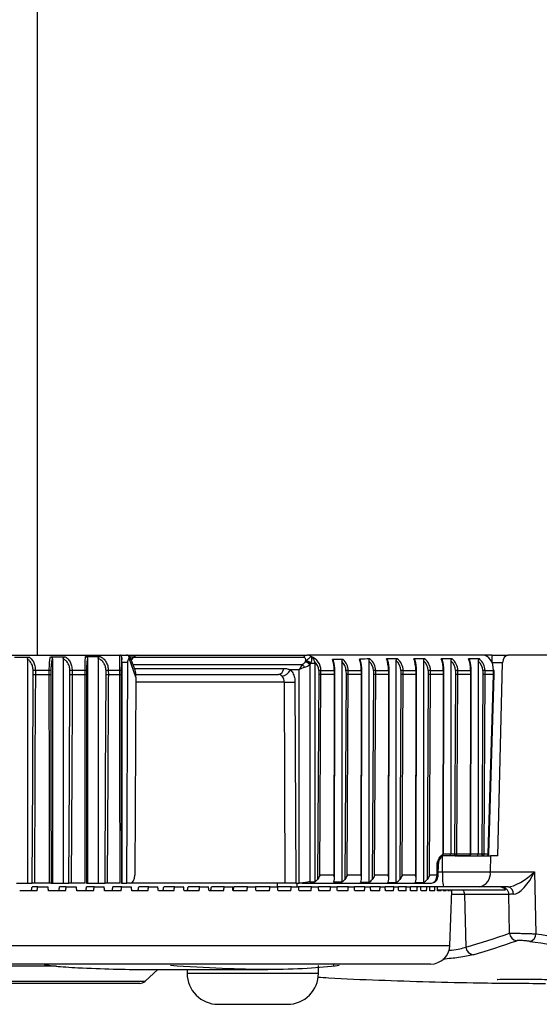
# Model space of a CAD drawing. Header units: millimetres. Extents: x 0 to 420, y 0 to 297.
# Tile 8 of 69: x 102.28 to 106.82, y 80.41 to 89.02. Entities that reach past the tile are written whole.
import ezdxf

# ---------------------------------------------------------------- set-up
doc = ezdxf.new("R2010")
doc.units = ezdxf.units.MM

msp = doc.modelspace()

# ---------------------------------------------------------------- linework, layer by layer
at = {"color": 7, "linetype": 'Continuous', "lineweight": 25}
for p, q in [((102.4341, 120.60853), (102.4341, 83.46645)), ((101.06639, 83.46645), (103.15655, 83.46645)), ((103.15655, 83.46645), (103.21476, 83.46645)), ((103.21476, 83.46645), (103.2207, 83.46645)), ((103.2207, 83.46645), (103.31253, 83.46645)), ((103.24771, 83.45295), (103.2821, 83.45295)), ((103.29103, 83.33601), (103.2525, 83.44403)), ((103.2589, 83.42608), (103.27616, 83.44667)), ((104.76194, 83.44667), (103.27616, 83.44667)), ((103.31253, 83.46645), (104.7942, 83.46645)), ((106.33068, 83.46645), (104.7942, 83.46645)), ((104.82879, 83.45582), (104.82838, 83.45582)), ((106.40928, 83.46645), (106.33068, 83.46645)), ((106.40928, 83.46645), (106.55171, 83.46645)), ((109.29825, 83.46645), (106.55171, 83.46645)), ((102.35113, 83.43209), (102.35113, 81.47429)), ((102.56814, 83.43389), (102.56814, 81.47429)), ((102.66358, 83.43528), (102.66358, 81.47429)), ((102.87557, 83.43726), (102.87557, 81.47429)), ((102.96841, 83.43857), (102.96841, 81.47429)), ((103.22694, 83.40292), (103.17482, 83.40239)), ((103.17482, 83.40239), (103.17482, 81.47429)), ((103.21796, 81.47429), (103.22694, 83.40292)), ((103.24179, 83.4326), (103.23436, 83.4326)), ((103.29817, 83.27451), (103.24179, 83.4326)), ((103.26484, 83.43317), (103.25638, 83.43317)), ((103.27358, 83.38494), (104.75494, 83.38494)), ((104.77718, 83.40711), (104.78112, 83.41263)), ((104.78112, 83.41263), (104.78742, 83.41837)), ((104.82096, 83.38876), (104.81703, 83.38324)), ((104.81703, 83.38324), (104.81703, 81.48393)), ((104.82464, 83.39374), (104.82096, 83.38876)), ((104.86128, 83.39359), (104.86128, 81.48418)), ((105.09758, 83.41177), (105.09758, 81.48325)), ((105.33325, 83.41574), (105.33325, 81.48111)), ((105.57111, 83.41765), (105.57111, 81.48006)), ((105.81059, 83.41728), (105.81059, 81.48019)), ((106.05033, 83.41613), (106.05033, 81.7309)), ((106.30032, 83.43377), (106.2064, 83.43377)), ((106.28918, 83.41566), (106.28918, 81.7309)), ((106.50314, 83.4001), (106.41151, 83.4001)), ((106.46144, 81.71065), (106.50314, 83.4001)), ((102.40027, 83.29759), (102.40002, 83.33239)), ((102.54128, 83.33257), (102.41976, 83.33257)), ((102.41976, 83.33257), (102.42001, 83.29762)), ((102.42001, 83.29762), (102.54122, 83.29762)), ((102.54122, 83.29762), (102.54128, 83.33257)), ((102.55522, 83.33239), (102.55516, 83.29759)), ((102.72192, 83.29759), (102.72165, 83.33239)), ((102.8538, 83.33257), (102.74159, 83.33257)), ((102.74159, 83.33257), (102.74186, 83.29762)), ((102.74186, 83.29762), (102.85376, 83.29762)), ((102.85376, 83.29762), (102.8538, 83.33257)), ((102.86668, 83.33239), (102.86664, 83.29759)), ((103.03736, 83.29759), (103.03707, 83.33239)), ((103.15889, 83.33257), (103.05718, 83.33257)), ((103.05718, 83.33257), (103.05747, 83.29762)), ((103.05747, 83.29762), (103.15887, 83.29762)), ((103.15887, 83.29762), (103.15889, 83.33257)), ((103.17063, 83.33239), (103.17062, 83.29759)), ((103.28562, 83.35117), (104.5899, 83.35117)), ((103.29817, 83.27451), (103.29011, 81.54146)), ((104.72398, 83.33718), (104.64957, 83.33718)), ((104.72398, 81.47429), (104.72398, 83.33718)), ((104.89598, 83.29759), (104.88557, 81.50575)), ((104.89564, 83.33239), (104.89598, 83.29759)), ((104.90548, 81.54146), (104.91568, 83.29762)), ((104.91534, 83.33257), (105.03113, 83.33257)), ((104.91568, 83.29762), (104.91534, 83.33257)), ((105.03122, 83.29762), (104.91568, 83.29762)), ((105.03122, 83.29762), (105.0284, 81.54146)), ((105.03113, 83.33257), (105.03122, 83.29762)), ((105.03429, 81.51427), (105.03716, 83.2976)), ((105.03716, 83.2976), (105.03706, 83.33245)), ((105.13483, 83.29759), (105.12429, 81.5062)), ((105.13449, 83.33239), (105.13483, 83.29759)), ((105.14389, 81.54146), (105.15422, 83.29762)), ((105.15388, 83.33257), (105.26823, 83.33257)), ((105.15422, 83.29762), (105.15388, 83.33257)), ((105.26833, 83.29762), (105.15422, 83.29762)), ((105.26833, 83.29762), (105.26548, 81.54146)), ((105.26823, 83.33257), (105.26833, 83.29762)), ((105.27137, 81.51427), (105.27426, 83.2976)), ((105.27426, 83.2976), (105.27417, 83.33245)), ((105.37518, 83.29759), (105.36461, 81.50628)), ((105.37484, 83.33239), (105.37518, 83.29759)), ((105.38416, 81.54146), (105.39452, 83.29762)), ((105.39417, 83.33257), (105.50615, 83.33257)), ((105.39452, 83.29762), (105.39417, 83.33257)), ((105.50624, 83.29762), (105.39452, 83.29762)), ((105.50624, 83.29762), (105.50346, 81.54146)), ((105.50615, 83.33257), (105.50624, 83.29762)), ((105.50935, 81.51426), (105.51217, 83.2976)), ((105.51217, 83.2976), (105.51208, 83.33245)), ((105.61511, 83.29759), (105.60462, 81.50604)), ((105.61477, 83.33239), (105.61511, 83.29759)), ((105.62433, 81.54146), (105.63462, 83.29762)), ((105.63427, 83.33257), (105.74507, 83.33257)), ((105.63462, 83.29762), (105.63427, 83.33257)), ((105.74516, 83.29762), (105.63462, 83.29762)), ((105.74516, 83.29762), (105.74243, 81.54146)), ((105.74507, 83.33257), (105.74516, 83.29762)), ((105.74833, 81.51426), (105.75109, 83.2976)), ((105.75109, 83.2976), (105.751, 83.33244)), ((105.85391, 83.29759), (105.84347, 81.50587)), ((105.85357, 83.33239), (105.85391, 83.29759)), ((105.8633, 81.54146), (105.87353, 83.29762)), ((105.87319, 83.33257), (105.98435, 83.33257)), ((105.87353, 83.29762), (105.87319, 83.33257)), ((105.98444, 83.29762), (105.87353, 83.29762)), ((105.98444, 83.29762), (105.98201, 81.72581)), ((105.98435, 83.33257), (105.98444, 83.29762)), ((105.98794, 81.72588), (105.99038, 83.2976)), ((105.99038, 83.2976), (105.99029, 83.33244)), ((106.09219, 83.29759), (106.08307, 81.7309)), ((106.09185, 83.33239), (106.09219, 83.29759)), ((106.10271, 81.7308), (106.11183, 83.29762)), ((106.11149, 83.33257), (106.22332, 83.33257)), ((106.11183, 83.29762), (106.11149, 83.33257)), ((106.22341, 83.29762), (106.11183, 83.29762)), ((106.22341, 83.29762), (106.22095, 81.7308)), ((106.22332, 83.33257), (106.22341, 83.29762)), ((106.22689, 81.73087), (106.22934, 83.2976)), ((106.22934, 83.2976), (106.22925, 83.33244)), ((106.3306, 83.29759), (106.32145, 81.7309)), ((106.33026, 83.33239), (106.3306, 83.29759)), ((106.34102, 81.7308), (106.35017, 83.29762)), ((106.34983, 83.33257), (106.42337, 83.33257)), ((106.35017, 83.29762), (106.34983, 83.33257)), ((106.42273, 83.29762), (106.35017, 83.29762)), ((106.37824, 81.7308), (106.42273, 83.29762)), ((106.38417, 81.73033), (106.42866, 83.29711)), ((106.42273, 83.29762), (106.42337, 83.33257)), ((106.42273, 83.29762), (106.42273, 83.29762)), ((106.42866, 83.29711), (106.4293, 83.33202)), ((104.6025, 81.47429), (104.59572, 83.23045)), ((104.68852, 83.2308), (104.69531, 81.47429)), ((105.98795, 81.7309), (106.05033, 81.7309)), ((106.05033, 81.7309), (106.08307, 81.7309)), ((106.10271, 81.7308), (106.22095, 81.7308)), ((106.22689, 81.7309), (106.28918, 81.7309)), ((106.28918, 81.7309), (106.32145, 81.7309)), ((106.34102, 81.7308), (106.37824, 81.7308)), ((105.93003, 81.54146), (105.93166, 81.64347)), ((105.93991, 81.5411), (105.94157, 81.6442)), ((105.97752, 81.57323), (105.97819, 81.709)), ((106.04436, 81.71065), (105.981, 81.71065)), ((106.08838, 81.71065), (106.04436, 81.71065)), ((106.20663, 81.71065), (106.08838, 81.71065)), ((106.36592, 81.71074), (106.36592, 81.71065)), ((106.39618, 81.71065), (106.39525, 81.57323)), ((106.46144, 81.71065), (106.39618, 81.71065)), ((105.94043, 81.57323), (105.97752, 81.57323)), ((106.39525, 81.57323), (106.78302, 81.57323)), ((106.78302, 81.57323), (106.79329, 81.03013)), ((102.25343, 81.47429), (102.35113, 81.47429)), ((102.35113, 81.47429), (102.39246, 81.47429)), ((102.54319, 81.47429), (102.41218, 81.47429)), ((102.55711, 81.47429), (102.56814, 81.47429)), ((102.56814, 81.47429), (102.66358, 81.47429)), ((102.66358, 81.47429), (102.71353, 81.47429)), ((102.85498, 81.47429), (102.73345, 81.47429)), ((102.86784, 81.47429), (102.87557, 81.47429)), ((102.87557, 81.47429), (102.96841, 81.47429)), ((102.96841, 81.47429), (103.02848, 81.47429)), ((103.1594, 81.47429), (103.04857, 81.47429)), ((103.17113, 81.47429), (103.17482, 81.47429)), ((103.17482, 81.47429), (103.21796, 81.47429)), ((103.24813, 81.47429), (103.21796, 81.47429)), ((104.53517, 81.44052), (104.53558, 81.47429)), ((104.6025, 81.47429), (104.57821, 81.47429)), ((104.69531, 81.47429), (104.72398, 81.47429)), ((104.751, 81.47429), (104.72398, 81.47429)), ((104.751, 81.47429), (105.88186, 81.47429)), ((105.0284, 81.54146), (104.90548, 81.54146)), ((105.26548, 81.54146), (105.14389, 81.54146)), ((105.50346, 81.54146), (105.38416, 81.54146)), ((105.74243, 81.54146), (105.62433, 81.54146)), ((105.93003, 81.54146), (105.8633, 81.54146)), ((102.43428, 81.40676), (102.2827, 81.40676)), ((102.44031, 81.44052), (102.39133, 81.44052)), ((102.44031, 81.44052), (102.52914, 81.44052)), ((102.68371, 81.40676), (102.53447, 81.40676)), ((102.68971, 81.44052), (102.63123, 81.44052)), ((102.68971, 81.44052), (102.77705, 81.44052)), ((102.92871, 81.40676), (102.78222, 81.40676)), ((102.93466, 81.44052), (102.86685, 81.44052)), ((102.93466, 81.44052), (103.02026, 81.44052)), ((103.16861, 81.40676), (103.02526, 81.40676)), ((103.17449, 81.44052), (103.09753, 81.44052)), ((103.17449, 81.44052), (103.25812, 81.44052)), ((103.40275, 81.40676), (103.26293, 81.40676)), ((103.40855, 81.44052), (103.32264, 81.44052)), ((103.40855, 81.44052), (103.48997, 81.44052)), ((103.63048, 81.40676), (103.49459, 81.40676)), ((103.63618, 81.44052), (103.54156, 81.44052)), ((103.63618, 81.44052), (103.71518, 81.44052)), ((103.85119, 81.40676), (103.71958, 81.40676)), ((103.85677, 81.44052), (103.75371, 81.44052)), ((103.85677, 81.44052), (103.93313, 81.44052)), ((104.06426, 81.40676), (103.93731, 81.40676)), ((104.06971, 81.44052), (103.95848, 81.44052)), ((104.06971, 81.44052), (104.14322, 81.44052)), ((104.26911, 81.40676), (104.14716, 81.40676)), ((104.27442, 81.44052), (104.15533, 81.44052)), ((104.27442, 81.44052), (104.34487, 81.44052)), ((104.47034, 81.44052), (104.34487, 81.44052)), ((104.46519, 81.40676), (104.34857, 81.40676)), ((104.47034, 81.44052), (104.53755, 81.44052)), ((104.65692, 81.44052), (104.53755, 81.44052)), ((104.65195, 81.40676), (104.54099, 81.40676)), ((104.65692, 81.44052), (104.7207, 81.44052)), ((104.83367, 81.44052), (104.7207, 81.44052)), ((104.82888, 81.40676), (104.72388, 81.40676)), ((104.83367, 81.44052), (104.89384, 81.44052)), ((105.00009, 81.44052), (104.89384, 81.44052)), ((104.9955, 81.40676), (104.89675, 81.40676)), ((105.00009, 81.44052), (105.05649, 81.44052)), ((105.15573, 81.44052), (105.05649, 81.44052)), ((105.15135, 81.40676), (105.05912, 81.40676)), ((105.15573, 81.44052), (105.20821, 81.44052)), ((105.30016, 81.44052), (105.20821, 81.44052)), ((105.29601, 81.40676), (105.21054, 81.40676)), ((105.30016, 81.44052), (105.34857, 81.44052)), ((105.43298, 81.44052), (105.34857, 81.44052)), ((105.42907, 81.40676), (105.35061, 81.40676)), ((105.43298, 81.44052), (105.47719, 81.44052)), ((105.55384, 81.44052), (105.47719, 81.44052)), ((105.55017, 81.40676), (105.47893, 81.40676)), ((105.55384, 81.44052), (105.59372, 81.44052)), ((105.66239, 81.44052), (105.59372, 81.44052)), ((105.65898, 81.40676), (105.59516, 81.40676)), ((105.66239, 81.44052), (105.69785, 81.44052)), ((105.98647, 81.44052), (105.69785, 81.44052)), ((105.75521, 81.40676), (105.69897, 81.40676)), ((105.83858, 81.40676), (105.79009, 81.40676)), ((105.90888, 81.40676), (105.86826, 81.40676)), ((105.93323, 81.41351), (106.5292, 81.41351)), ((105.9659, 81.40676), (105.93327, 81.40676)), ((106.00949, 81.40676), (105.98494, 81.40676)), ((106.03953, 81.40676), (106.02313, 81.40676)), ((106.04258, 80.92815), (106.05929, 81.40676)), ((106.05594, 81.40676), (106.04773, 81.40676)), ((106.17129, 81.37476), (106.05818, 81.37476)), ((106.05929, 81.40676), (106.05868, 81.40676)), ((106.5583, 81.37476), (106.17129, 81.37476)), ((106.17129, 81.37476), (106.18319, 80.91309)), ((106.55049, 81.44052), (106.29977, 81.44052)), ((106.56471, 81.03539), (106.5583, 81.37476)), ((101.06639, 80.92815), (106.04258, 80.92815)), ((102.60535, 80.74707), (100.99848, 80.74707)), ((105.87385, 80.76521), (101.06639, 80.76521)), ((103.37104, 80.71794), (104.45211, 80.71794)), ((103.37817, 80.61452), (103.48907, 80.71794)), ((103.74578, 80.71794), (103.74578, 80.68417)), ((104.89381, 80.68417), (103.74578, 80.68417)), ((104.89381, 80.68417), (104.89381, 80.7517)), ((105.02887, 80.7517), (105.02887, 80.76521)), ((101.00353, 80.61452), (103.37817, 80.61452)), ((103.33212, 80.59638), (101.00516, 80.59638)), ((104.01591, 80.41352), (104.62369, 80.41352))]:
    msp.add_line(p, q, dxfattribs=at)
at = {"color": 7, "linetype": 'Continuous', "lineweight": 25, "flags": 128}
for points in [[(102.39246, 81.47429), (102.39636, 82.38603), (102.40027, 83.29759)], [(102.42001, 83.29762), (102.41983, 83.25711), (102.41914, 83.09504), (102.41635, 82.44675), (102.41218, 81.47429)], [(102.54319, 81.47429), (102.54314, 81.5148), (102.54297, 81.67688), (102.54227, 82.32516), (102.54122, 83.29762)], [(102.55516, 83.29759), (102.55613, 82.38603), (102.55711, 81.47429)], [(102.71353, 81.47429), (102.71773, 82.38603), (102.72192, 83.29759)], [(102.74186, 83.29762), (102.74167, 83.25711), (102.74093, 83.09504), (102.73794, 82.44675), (102.73345, 81.47429)], [(102.85498, 81.47429), (102.85495, 81.5148), (102.85485, 81.67688), (102.85441, 82.32516), (102.85376, 83.29762)], [(102.86664, 83.29759), (102.86724, 82.38603), (102.86784, 81.47429)], [(103.02848, 81.47429), (103.03292, 82.38603), (103.03736, 83.29759)], [(103.05747, 83.29762), (103.05727, 83.25711), (103.05648, 83.09504), (103.05331, 82.44675), (103.04857, 81.47429)], [(103.1594, 81.47429), (103.15939, 81.5148), (103.15934, 81.67688), (103.15915, 82.32516), (103.15887, 83.29762)], [(103.17062, 83.29759), (103.17087, 82.38603), (103.17113, 81.47429)], [(105.97328, 81.70681), (105.97578, 81.70737), (105.97657, 81.70771)]]:
    msp.add_lwpolyline(points, dxfattribs=at)
at = {"color": 7, "linetype": 'Continuous', "lineweight": 25}
for centre, radius, start, end in [((103.2207, 83.43269), 0.03377, 19.61383, 90), ((103.20281, 83.43277), 0.03898, 359.739771, 22.439614), ((104.79654, 83.42642), 0.0401, 93.356888, 149.66917), ((104.29544, 83.02773), 0.58201, 34.940249, 37.860772), ((104.76981, 83.34962), 0.05796, 35.446326, 82.692177), ((104.77375, 83.35514), 0.05796, 35.446326, 82.692177), ((104.77697, 83.36214), 0.05719, 33.534315, 79.466546), ((102.43129, 80.94311), 2.38949, 90.276531, 90.749836), ((102.54172, 82.81777), 0.5148, 88.497555, 90.049143), ((102.75568, 80.61901), 2.7136, 90.297563, 90.718544), ((102.85493, 82.94572), 0.38685, 88.259657, 90.167383), ((103.07401, 80.27492), 3.0577, 90.315333, 90.692141), ((103.16052, 83.05106), 0.28152, 87.942173, 90.333085), ((104.53539, 83.35124), 0.05452, 280.443761, 359.928216), ((104.55797, 83.38599), 0.10379, 279.555457, 331.951114), ((104.96204, 77.03083), 6.30191, 90.424621, 90.603736), ((105.03218, 83.23982), 0.09275, 86.984344, 90.651614), ((105.20436, 76.73245), 6.60031, 90.438241, 90.606566), ((105.26929, 83.23986), 0.09271, 86.987888, 90.656562), ((105.44534, 76.6786), 6.65416, 90.440564, 90.607075), ((105.50718, 83.23975), 0.09283, 86.97663, 90.640928), ((105.68333, 76.84494), 6.48782, 90.433259, 90.6055), ((105.74679, 83.27313), 0.05946, 85.938298, 91.660077), ((105.92084, 76.95651), 6.37623, 90.428137, 90.604441), ((105.98607, 83.27307), 0.05952, 85.939423, 91.655377), ((106.15888, 76.9767), 6.35605, 90.427191, 90.604249), ((106.22434, 83.23971), 0.09287, 86.972021, 90.63471), ((106.39809, 76.90844), 6.42431, 90.430367, 90.604897), ((106.42404, 83.30757), 0.025, 77.842339, 91.523598), ((104.58117, 99.23289), 16.00245, 270.052069, 270.384365), ((105.96769, 81.72592), 0.02026, 296.019803, 359.911393), ((105.96728, 81.72037), 0.0157, 306.284792, 20.270437), ((105.98373, 81.82483), 0.09904, 269.004772, 272.438584), ((106.10636, 81.72619), 0.02376, 168.552209, 220.853713), ((106.1501, 92.32408), 10.59339, 269.637448, 269.743683), ((106.08483, 81.72834), 0.01805, 281.36301, 7.825121), ((106.20663, 81.7309), 0.02026, 270, 359.910342), ((106.20307, 81.72834), 0.01805, 281.36301, 7.825121), ((106.22198, 81.88543), 0.15463, 269.618583, 271.8176), ((106.34496, 81.72618), 0.02397, 168.630945, 220.390692), ((106.38928, 92.43785), 10.70716, 269.63706, 269.741777), ((106.32314, 81.72834), 0.01805, 281.36301, 7.825121), ((106.36036, 81.72834), 0.01805, 281.36301, 7.825121), ((106.36392, 81.7309), 0.02026, 270, 358.373515), ((106.37895, 81.70206), 0.02875, 79.540681, 91.40968), ((106.00909, 81.64311), 0.06753, 158.920926, 179.301177), ((106.48219, 81.54058), 0.50572, 176.299211, 191.411892), ((106.27645, 81.55801), 0.11978, 281.225509, 7.30015), ((105.93073, 81.42646), 0.11501, 85.420759, 90.350631), ((106.10317, 81.37307), 0.06814, 1.422343, 36.40635), ((106.49132, 81.37353), 0.06699, 1.049631, 89.573396), ((106.53869, 81.38263), 0.05908, 353.543081, 78.476855), ((106.63257, 81.03759), 0.06789, 181.855667, 264.601357), ((106.72825, 81.02804), 0.06507, 280.913013, 1.838001), ((105.87385, 80.93404), 0.16883, 270, 358), ((106.2509, 80.9151), 0.06774, 181.703333, 265.47937), ((104.01591, 80.68365), 0.27012, 179.887978, 270), ((104.62369, 80.68365), 0.27012, 270, 0.112022), ((103.33212, 80.66391), 0.06753, 270, 313)]:
    msp.add_arc(centre, radius, start, end, dxfattribs=at)
for centre, major_axis, ratio, start_param, end_param in [((103.18485, 83.43269), (0.06782, 0.01069), 0.2273233, 5.6720123, 6.3263095), ((103.30374, 83.39892), (0.01681, 0.06654), 0.6852498, 0.1714453, 0.9568435), ((104.71414, 83.37914), (0.06383, 0.06181), 0.4263485, 5.6460552, 6.6979381), ((104.7464, 83.33139), (0.07848, 0.1268), 0.5927113, 6.2354104, 6.6348098), ((104.7737, 83.33139), (0.14165, 0), 0.953515, 0.0087266, 1.1713355), ((106.32785, 83.33139), (0.00566, 0.135), 0.7064849, 4.7507374, 6.3128071), ((106.40761, 83.39892), (0.00167, 0.06753), 0.0002153, 0.0000053, 1.5533483), ((106.55087, 83.39892), (0.00167, 0.06752), 0.7068915, 0.0174427, 1.5707857), ((104.7696, 83.33718), (0.03785, 0.06418), 0.5549444, 1.1016853, 1.8870835), ((104.7696, 83.33718), (0.06705, 0.02744), 0.2935176, 1.407625, 2.1930231), ((104.75347, 83.40881), (0.03091, 0.03091), 0.4400105, 4.3415065, 5.0765489), ((104.7696, 83.38494), (0.06701, 0.02573), 0.3263131, 4.6313724, 5.3664148), ((102.07652, 83.33139), (7.15087, 0), 0.0094437, 1.1707838, 1.1763403), ((104.76833, 83.33139), (0.12732, 0), 0.9016796, 0.0087266, 0.7869999), ((112.18222, 83.33139), (10.37215, 0), 0.0130216, 2.3213054, 2.3335702), ((104.98151, 83.33139), (0, 0.13506), 0.367369, 4.7211156, 5.5204114), ((105.00103, 83.33139), (0, 0.1148), 0.3074153, 4.7211156, 5.4724503), ((105.00546, 83.33139), (0.12904, 0), 0.8896777, 0.0087266, 0.7756654), ((105.01052, 83.33139), (0.14336, 0), 0.9420914, 0.0087266, 0.8202873), ((110.55941, 83.33139), (8.00127, 0), 0.0168801, 2.2807553, 2.296138), ((105.21833, 83.33139), (0, 0.13506), 0.3694843, 4.7211156, 5.5578436), ((105.23784, 83.33139), (0, 0.1148), 0.3099039, 4.7211156, 5.5183599), ((105.24551, 83.33139), (0.12933, 0), 0.8876643, 0.0087266, 0.8252148), ((105.25052, 83.33139), (0.14366, 0), 0.940172, 0.0087266, 0.8608373), ((123.58028, 83.33139), (28.2999, 0), 0.0047725, 2.2600648, 2.2643696), ((105.45715, 83.33139), (0, 0.13506), 0.3627858, 4.7211156, 5.5896121), ((105.4767, 83.33139), (0, 0.1148), 0.3020233, 4.7211156, 5.5571416), ((105.48637, 83.33139), (0.12841, 0), 0.8940288, 0.0087266, 0.8500832), ((105.49154, 83.33139), (0.14274, 0), 0.9462364, 0.0087266, 0.8815279), ((82.31009, 83.33139), (36.7962, 0), 0.0036705, 0.8776329, 0.8809637), ((105.69672, 83.33139), (0, 0.13506), 0.3580072, 4.7211156, 5.5933527), ((105.7163, 83.33139), (0, 0.1148), 0.2964014, 4.7211156, 5.5617761), ((105.72581, 83.33139), (0.12776, 0), 0.898549, 0.0087266, 0.8452625), ((105.73111, 83.33139), (0.14209, 0), 0.9505382, 0.0087266, 0.8776329), ((89.30564, 83.33139), (25.84121, 0), 0.0052266, 0.8652902, 0.8700772), ((105.93612, 83.33139), (0, 0.13506), 0.3571166, 4.7211156, 5.5824662), ((105.95571, 83.33139), (0, 0.1148), 0.2953536, 4.7211156, 5.5486274), ((105.96421, 83.33139), (0.12765, 0), 0.8993896, 0.0087266, 0.8302843), ((105.96953, 83.33139), (0.14197, 0), 0.9513377, 0.0087266, 0.8652902), ((106.17468, 83.33139), (0, 0.13506), 0.3600957, 4.7211156, 5.5726762), ((106.19425, 83.33139), (0, 0.1148), 0.2988585, 4.7211156, 5.5366738), ((106.20222, 83.33139), (0.12805, 0), 0.8965755, 0.0087266, 0.8242848), ((106.20747, 83.33139), (0.14237, 0), 0.9486606, 0.0087266, 0.8602872), ((103.26189, 83.21669), (0.01717, 0.13379), 0.2389612, 5.1897144, 5.8436877), ((104.90135, 83.29759), (0.02026, 0.00004), 0.0005326, 0.7853907, 1.8393095), ((105.0169, 83.29759), (0.02026, 0.00001), 0.0019317, 0.0000041, 0.7853971), ((105.1399, 83.29759), (0.02026, 0.00004), 0.0005065, 0.785392, 1.8234639), ((105.254, 83.29759), (0.02026, 0.00001), 0.0019274, 0.0000042, 0.785397), ((105.38019, 83.29759), (0.02026, 0.00004), 0.000502, 0.7853922, 1.8207926), ((105.49191, 83.29759), (0.02026, 0.00001), 0.0019412, 6.2831812, 7.0685826), ((105.62029, 83.29759), (0.02026, 0.00004), 0.000516, 0.7853915, 1.8292238), ((105.73083, 83.29759), (0.02026, 0.00001), 0.001951, 0.000004, 0.7853975), ((105.8592, 83.29759), (0.02026, 0.00004), 0.0005259, 0.785391, 1.8351892), ((105.97012, 83.29759), (0.02026, 0.00001), 0.0019528, 0.000004, 0.7853976), ((106.0975, 83.29759), (0.02026, 0.00004), 0.0005277, 0.785391, 1.8362965), ((106.20908, 83.29759), (0.02026, 0.00001), 0.0019467, 0.0000041, 0.7853974), ((106.33585, 83.29759), (0.02026, 0.00004), 0.0005216, 0.7853912, 1.8325871), ((106.4084, 83.29759), (0.02025, -0.00048), 0.025911, 6.2830575, 7.068662), ((106.04436, 81.7309), (0, 0.02026), 0.2947191, 3.1415927, 4.712389), ((106.28312, 81.7309), (0, 0.02026), 0.2988585, 3.1415927, 4.712389), ((105.90778, 81.64311), (0.03379, 0.00108), 0.0172375, 5.4969336, 6.2822141), ((106.68753, 81.57558), (0.16386, 0.12507), 0.3111613, 3.5286962, 5.0820392), ((106.68753, 81.57558), (0.109, 0.19511), 0.3858642, 3.3595536, 4.9128966), ((103.24823, 81.54182), (0.00015, 0.06753), 0.6201942, 3.1430098, 4.7085702), ((104.66038, 81.41797), (0.02286, 1.93564), 0.0246663, 4.724333, 4.7417809), ((101.13483, 81.54182), (7.15087, 0), 0.0094437, 5.2533147, 5.2605497), ((104.82225, 81.54182), (0.07489, 0), 0.9016796, 5.2605497, 5.7198214), ((105.016, 81.54182), (0, 0.06753), 0.3074153, 3.6785035, 4.147843), ((107.67921, 81.54182), (5.18607, 0), 0.0130216, 4.1754781, 4.1913298), ((105.0598, 81.54182), (0.07591, 0), 0.8896777, 5.2334482, 5.7276384), ((105.25293, 81.54182), (0, 0.06753), 0.3099039, 3.6147905, 4.1465286), ((107.0857, 81.54182), (4.00064, 0), 0.0168801, 4.2391911, 4.2589679), ((105.29992, 81.54182), (0.07608, 0), 0.8876643, 5.16581, 5.7289588), ((105.49137, 81.54182), (0, 0.06753), 0.3020233, 3.5634921, 4.1506799), ((111.29404, 81.54182), (14.14995, 0), 0.0047725, 4.2904895, 4.2960126), ((105.54056, 81.54182), (0.07554, 0), 0.8940288, 5.1287654, 5.7247937), ((105.73067, 81.54182), (0, 0.06753), 0.2964014, 3.5587251, 4.1536218), ((98.28496, 81.54182), (18.3981, 0), 0.0036705, 5.1295215, 5.1337949), ((105.77985, 81.54182), (0.07516, 0), 0.898549, 5.1337949, 5.7218514), ((105.88228, 81.54182), (0.00083, 0.06753), 0.7070529, 3.1503186, 4.715879), ((102.01975, 86.55926), (4.82306, 28.26279), 0.0434694, 4.5364798, 4.5376947), ((102.05742, 86.78044), (5.01364, 29.37958), 0.0434694, 4.5358711, 4.5370399), ((100.09062, 86.78044), (-4.94052, 29.37927), 0.0519439, 4.5197183, 4.5208871), ((102.00507, 86.55926), (4.75272, 28.26249), 0.0519439, 4.5377967, 4.5390116), ((102.04216, 86.78044), (4.94052, 29.37927), 0.0519439, 4.537188, 4.5383568), ((100.10855, 86.78044), (-4.85436, 29.37893), 0.0602982, 4.5184902, 4.5196591), ((101.98782, 86.55926), (4.66983, 28.26216), 0.0602982, 4.5390247, 4.5402396), ((102.02423, 86.78044), (4.85436, 29.37893), 0.0602982, 4.538416, 4.5395849), ((100.12911, 86.78044), (-4.75528, 29.37858), 0.0685118, 4.5173641, 4.518533), ((101.96805, 86.55926), (4.57452, 28.26183), 0.0685118, 4.5401508, 4.5413657), ((102.00368, 86.78044), (4.75528, 29.37858), 0.0685118, 4.5395422, 4.540711), ((100.15223, 86.78044), (-4.64347, 29.37824), 0.0765639, 4.5163522, 4.517521), ((101.9458, 86.55926), (4.46696, 28.2615), 0.0765639, 4.5411628, 4.5423777), ((101.98055, 86.78044), (4.64347, 29.37824), 0.0765639, 4.5405541, 4.5417229), ((100.17786, 86.78044), (-4.51909, 29.37791), 0.0844339, 4.5154657, 4.5166346), ((101.92115, 86.55926), (4.34731, 28.26118), 0.0844339, 4.5420492, 4.5432641), ((101.95492, 86.78044), (4.51909, 29.37791), 0.0844339, 4.5414405, 4.5426094), ((100.20593, 86.78044), (-4.38236, 29.37762), 0.0921007, 4.514715, 4.5158839), ((101.89415, 86.55926), (4.21578, 28.2609), 0.0921007, 4.5427999, 4.5440148), ((101.92685, 86.78044), (4.38236, 29.37762), 0.0921007, 4.5421913, 4.5433601), ((100.23635, 86.78044), (-4.23354, 29.37737), 0.0995432, 4.5141091, 4.5152779), ((101.86488, 86.55926), (4.07261, 28.26066), 0.0995432, 4.5434059, 4.5446208), ((101.89643, 86.78044), (4.23354, 29.37737), 0.0995432, 4.5427972, 4.5439661), ((100.26905, 86.78044), (-4.07289, 29.37717), 0.1067404, 4.5136556, 4.5148244), ((101.83342, 86.55926), (3.91807, 28.26047), 0.1067404, 4.5438594, 4.5450743), ((101.86373, 86.78044), (4.07289, 29.37717), 0.1067404, 4.5432507, 4.5444195), ((100.30393, 86.78044), (-3.90074, 29.37704), 0.113671, 4.5133608, 4.5145297), ((101.82885, 86.78044), (3.90074, 29.37704), 0.113671, 4.5435455, 4.5447143), ((100.34091, 86.78044), (-3.71744, 29.37699), 0.1203141, 4.5132294, 4.5143983), ((101.79187, 86.78044), (3.71744, 29.37699), 0.1203141, 4.5436768, 4.5448457), ((100.37987, 86.78044), (-3.52338, 29.377), 0.1266488, 4.5132645, 4.5144333), ((101.75291, 86.78044), (3.52338, 29.377), 0.1266488, 4.5436418, 4.5448107), ((100.42072, 86.78044), (-3.319, 29.37709), 0.1326545, 4.5134671, 4.5146359), ((101.71206, 86.78044), (3.319, 29.37709), 0.1326545, 4.5434392, 4.5446081), ((100.46333, 86.78044), (-3.10477, 29.37725), 0.138311, 4.5138366, 4.5150055), ((101.66945, 86.78044), (3.10477, 29.37725), 0.138311, 4.5430697, 4.5442385), ((100.5076, 86.78044), (-2.88123, 29.37748), 0.1435986, 4.5143705, 4.5155393), ((101.62518, 86.78044), (2.88123, 29.37748), 0.1435986, 4.5425358, 4.5437046), ((100.5534, 86.78044), (-2.64892, 29.37776), 0.1484985, 4.5150642, 4.516233), ((101.57938, 86.78044), (2.64892, 29.37776), 0.1484985, 4.5418421, 4.543011), ((100.6006, 86.78044), (-2.40848, 29.37808), 0.1529926, 4.5159111, 4.51708), ((101.53218, 86.78044), (2.40848, 29.37808), 0.1529926, 4.5409952, 4.542164), ((100.64908, 86.78044), (-2.16056, 29.37843), 0.1570637, 4.5169028, 4.5180717), ((101.4837, 86.78044), (2.16056, 29.37843), 0.1570637, 4.5400035, 4.5411723), ((100.69871, 86.78044), (-1.90586, 29.37879), 0.1606961, 4.5180288, 4.5191977), ((101.43407, 86.78044), (1.90586, 29.37879), 0.1606961, 4.5388774, 4.5400463), ((100.74934, 86.78044), (-1.64513, 29.37915), 0.1638753, 4.519277, 4.5204458), ((101.38344, 86.78044), (1.64513, 29.37915), 0.1638753, 4.5376293, 4.5387982), ((100.80085, 86.78044), (-1.37914, 29.37949), 0.1665884, 4.5206333, 4.5218021), ((101.33194, 86.78044), (1.37914, 29.37949), 0.1665884, 4.536273, 4.5374419), ((100.85308, 86.78044), (-1.10872, 29.37979), 0.168824, 4.5220822, 4.5232511), ((106.46944, 81.37299), (0.06581, 0.03014), 0.9183018, 0.1808246, 1.1081199), ((106.69136, 81.37299), (0.13511, -0.00128), 0.0217525, 2.3401554, 2.9675699), ((102.25343, 148.12566), (-2.3972, 67.45962), 0.3023995, 3.2171258, 3.2360859), ((112.59316, 148.12625), (1.66459, 67.45325), 0.7068915, 3.0546251, 3.0710099), ((102.31992, 148.12743), (-2.3956, 67.52719), 0.3013917, 3.2171795, 3.2361396), ((112.54542, 148.12743), (1.66459, 67.52079), 0.7068919, 3.0546076, 3.0709924)]:
    msp.add_ellipse(centre, major_axis=major_axis, ratio=ratio, start_param=start_param, end_param=end_param, dxfattribs=at)
for points, knots in [([(102.2362, 83.4486), (102.24194, 83.44869), (102.28025, 83.44929), (102.32427, 83.44962), (102.36254, 83.44964), (102.36824, 83.44964)], [0, 0, 0, 0, 0.1303672, 0.8704834, 1, 1, 1, 1]), ([(102.35113, 83.43209), (102.35129, 83.43414), (102.35162, 83.43823), (102.35449, 83.44358), (102.35875, 83.44734), (102.36351, 83.44934), (102.36675, 83.44955), (102.36824, 83.44964)], [0, 0, 0, 0, 0.21868977, 0.4384829, 0.6385684, 0.83374303, 1, 1, 1, 1]), ([(102.36824, 83.44964), (102.37277, 83.44588), (102.3855, 83.43528), (102.40265, 83.41024), (102.41679, 83.37365), (102.41876, 83.3463), (102.41976, 83.33257)], [0, 0, 0, 0, 0.1584068, 0.4456545, 0.7215579, 1, 1, 1, 1]), ([(102.54128, 83.33257), (102.54146, 83.34648), (102.54182, 83.3742), (102.5444, 83.41124), (102.54757, 83.43688), (102.54995, 83.44751), (102.55083, 83.45145)], [0, 0, 0, 0, 0.2757518, 0.5492956, 0.832868, 1, 1, 1, 1]), ([(102.55083, 83.45145), (102.5566, 83.45156), (102.59418, 83.45225), (102.63749, 83.45272), (102.67504, 83.45287), (102.68076, 83.4529)], [0, 0, 0, 0, 0.1330888, 0.867934, 1, 1, 1, 1]), ([(102.55083, 83.45145), (102.55288, 83.45131), (102.55697, 83.45102), (102.56236, 83.44796), (102.56607, 83.44339), (102.56788, 83.43848), (102.56806, 83.43527), (102.56814, 83.43389)], [0, 0, 0, 0, 0.2275639, 0.4562496, 0.6621687, 0.8539839, 1, 1, 1, 1]), ([(102.66358, 83.43528), (102.66374, 83.43728), (102.66407, 83.44129), (102.66685, 83.44657), (102.67099, 83.45037), (102.6758, 83.45253), (102.67916, 83.45278), (102.68076, 83.4529)], [0, 0, 0, 0, 0.2115188, 0.4238649, 0.6220225, 0.8203385, 1, 1, 1, 1]), ([(102.68076, 83.4529), (102.68749, 83.44815), (102.70327, 83.43702), (102.72315, 83.41003), (102.73839, 83.37354), (102.74052, 83.34627), (102.74159, 83.33257)], [0, 0, 0, 0, 0.2029325, 0.4751092, 0.7363239, 1, 1, 1, 1]), ([(102.8538, 83.33257), (102.85387, 83.3465), (102.85403, 83.37426), (102.85511, 83.41133), (102.85654, 83.43903), (102.85767, 83.45008), (102.85817, 83.45494)], [0, 0, 0, 0, 0.2612343, 0.5204071, 0.7889587, 1, 1, 1, 1]), ([(102.85817, 83.45494), (102.86397, 83.45504), (102.90071, 83.45569), (102.94323, 83.45614), (102.97995, 83.45632), (102.98572, 83.45635)], [0, 0, 0, 0, 0.1363078, 0.8644365, 1, 1, 1, 1]), ([(102.85817, 83.45494), (102.86026, 83.45478), (102.86446, 83.45446), (102.86995, 83.45122), (102.87369, 83.44642), (102.87536, 83.44153), (102.87551, 83.43846), (102.87557, 83.43726)], [0, 0, 0, 0, 0.2351194, 0.4713952, 0.6826159, 0.8759139, 1, 1, 1, 1]), ([(102.96841, 83.43857), (102.96857, 83.44054), (102.96889, 83.4445), (102.9716, 83.44972), (102.97563, 83.45359), (102.98051, 83.45593), (102.984, 83.45621), (102.98572, 83.45635)], [0, 0, 0, 0, 0.204202, 0.4089614, 0.604754, 0.8059109, 1, 1, 1, 1]), ([(102.98572, 83.45635), (102.99525, 83.4507), (103.01464, 83.43922), (103.03755, 83.40995), (103.05377, 83.37351), (103.05604, 83.34626), (103.05718, 83.33257)], [0, 0, 0, 0, 0.2485036, 0.5051549, 0.7514089, 1, 1, 1, 1]), ([(103.15889, 83.33257), (103.15886, 83.34649), (103.15882, 83.37421), (103.1585, 83.41139), (103.15803, 83.4407), (103.1576, 83.45415), (103.15711, 83.4639), (103.15682, 83.46523), (103.15655, 83.46645)], [0, 0, 0, 0, 0.1886481, 0.3757981, 0.5697586, 0.7636314, 0.7830571, 1, 1, 1, 1]), ([(103.1756, 83.44406), (103.17529, 83.4481), (103.17477, 83.45488), (103.1704, 83.46095), (103.16631, 83.46403), (103.16318, 83.46545), (103.16011, 83.46619), (103.15807, 83.46643), (103.15695, 83.46645), (103.15655, 83.46645)], [0, 0, 0, 0, 0.3799735, 0.6395448, 0.750756, 0.8630043, 0.9164529, 0.9702258, 1, 1, 1, 1]), ([(103.1756, 83.44406), (103.17534, 83.4429), (103.17444, 83.43894), (103.17306, 83.42515), (103.17172, 83.39955), (103.17082, 83.36789), (103.17069, 83.34423), (103.17063, 83.33239)], [0, 0, 0, 0, 0.102546, 0.3499512, 0.5730403, 0.7863346, 1, 1, 1, 1]), ([(103.17482, 83.40239), (103.17485, 83.40926), (103.17492, 83.42299), (103.17529, 83.43655), (103.17555, 83.44289), (103.1756, 83.44406)], [0, 0, 0, 0, 0.44975901, 0.89854408, 1, 1, 1, 1]), ([(103.23883, 83.44765), (103.23867, 83.45035), (103.23836, 83.45528), (103.23458, 83.46052), (103.23029, 83.46355), (103.2261, 83.46523), (103.22144, 83.46619), (103.21762, 83.46643), (103.21542, 83.46645), (103.21476, 83.46645)], [0, 0, 0, 0, 0.2697272, 0.4919081, 0.6262776, 0.7280979, 0.8306851, 0.9490693, 1, 1, 1, 1]), ([(103.23436, 83.4326), (103.23615, 83.43678), (103.23834, 83.44188), (103.23876, 83.44677), (103.23883, 83.44765)], [0, 0, 0, 0, 0.820191, 1, 1, 1, 1]), ([(104.82838, 83.45582), (104.82833, 83.45578), (104.82815, 83.45565), (104.82782, 83.45539), (104.82723, 83.45491), (104.82616, 83.45401), (104.82427, 83.45234), (104.81922, 83.44763), (104.81235, 83.44091), (104.80091, 83.43019), (104.79327, 83.42349), (104.78742, 83.41837)], [0, 0, 0, 0, 0.00678603, 0.02463451, 0.0452045, 0.08376312, 0.15907924, 0.26243544, 0.5987211, 0.69342014, 1, 1, 1, 1]), ([(104.82838, 83.45582), (104.82842, 83.45577), (104.82846, 83.4557), (104.82855, 83.45557), (104.82866, 83.4554), (104.82885, 83.4551), (104.82914, 83.45462), (104.82959, 83.4538), (104.83029, 83.45238), (104.83079, 83.45109), (104.83155, 83.44888), (104.83335, 83.44219), (104.83372, 83.42873), (104.8304, 83.41022), (104.82649, 83.39901), (104.82464, 83.39374)], [0, 0, 0, 0, 0.00522788, 0.0063582, 0.01269647, 0.02080874, 0.03408587, 0.05579049, 0.09122076, 0.14899578, 0.15011636, 0.24519628, 0.57802752, 0.80145346, 1, 1, 1, 1]), ([(104.82879, 83.45582), (104.82893, 83.45573), (104.82924, 83.45556), (104.83303, 83.45323), (104.84095, 83.44658), (104.85098, 83.43221), (104.85585, 83.41907), (104.85821, 83.4127)], [0, 0, 0, 0, 0.0110185, 0.0228588, 0.2906028, 0.656096, 1, 1, 1, 1]), ([(102.40002, 83.33239), (102.39908, 83.34408), (102.3972, 83.36743), (102.3838, 83.39856), (102.36756, 83.41986), (102.3555, 83.42884), (102.35113, 83.43209)], [0, 0, 0, 0, 0.27443707, 0.54832402, 0.8364497, 1, 1, 1, 1]), ([(102.56814, 83.43389), (102.56689, 83.43042), (102.56366, 83.42137), (102.55938, 83.3994), (102.55594, 83.36789), (102.55546, 83.34423), (102.55522, 83.33239)], [0, 0, 0, 0, 0.17613105, 0.45893341, 0.72922952, 1, 1, 1, 1]), ([(102.72165, 83.33239), (102.72065, 83.34405), (102.71864, 83.36735), (102.70432, 83.39839), (102.68541, 83.42163), (102.67028, 83.43109), (102.66358, 83.43528)], [0, 0, 0, 0, 0.2573935, 0.5142583, 0.7847575, 1, 1, 1, 1]), ([(102.87557, 83.43726), (102.87448, 83.43292), (102.87213, 83.42352), (102.86925, 83.39947), (102.86712, 83.36794), (102.86682, 83.34425), (102.86668, 83.33239)], [0, 0, 0, 0, 0.2271745, 0.4923569, 0.7459592, 1, 1, 1, 1]), ([(103.03707, 83.33239), (103.03601, 83.34404), (103.03388, 83.36732), (103.01876, 83.39832), (102.99686, 83.42384), (102.97807, 83.43357), (102.96841, 83.43857)], [0, 0, 0, 0, 0.2402759, 0.4800545, 0.7326398, 1, 1, 1, 1]), ([(103.22694, 83.40292), (103.2272, 83.40703), (103.22779, 83.41622), (103.2311, 83.42598), (103.23365, 83.43116), (103.23436, 83.4326)], [0, 0, 0, 0, 0.368656, 0.8244368, 1, 1, 1, 1]), ([(104.85821, 83.4127), (104.85832, 83.41237), (104.85884, 83.41075), (104.86058, 83.40452), (104.86098, 83.39837), (104.86128, 83.39359)], [0, 0, 0, 0, 0.0527414, 0.2638212, 1, 1, 1, 1]), ([(105.02661, 83.41049), (105.02649, 83.41312), (105.02628, 83.41761), (105.02428, 83.42341), (105.02153, 83.42711), (105.01848, 83.42884), (105.01658, 83.42897), (105.0158, 83.42903)], [0, 0, 0, 0, 0.2905546, 0.4946025, 0.700157, 0.8760495, 1, 1, 1, 1]), ([(105.1083, 83.43017), (105.10714, 83.43001), (105.10483, 83.42971), (105.10179, 83.42724), (105.09936, 83.42327), (105.09783, 83.41793), (105.09767, 83.41385), (105.09758, 83.41177)], [0, 0, 0, 0, 0.1838334, 0.3683481, 0.5433482, 0.7678068, 1, 1, 1, 1]), ([(105.26247, 83.41422), (105.26235, 83.41671), (105.26214, 83.42106), (105.26018, 83.42673), (105.25739, 83.43045), (105.25427, 83.43225), (105.25229, 83.43239), (105.25143, 83.43245)], [0, 0, 0, 0, 0.2740851, 0.4792551, 0.6857633, 0.8647498, 1, 1, 1, 1]), ([(105.34416, 83.43382), (105.34296, 83.43366), (105.34056, 83.43333), (105.3374, 83.43077), (105.33508, 83.42694), (105.33352, 83.42182), (105.33335, 83.41794), (105.33325, 83.41574)], [0, 0, 0, 0, 0.19184857, 0.3844512, 0.5660652, 0.75316613, 1, 1, 1, 1]), ([(105.49972, 83.41724), (105.4996, 83.41962), (105.49939, 83.42386), (105.49743, 83.42943), (105.4946, 83.43316), (105.49142, 83.435), (105.48937, 83.43517), (105.48847, 83.43525)], [0, 0, 0, 0, 0.2629214, 0.4692637, 0.6767785, 0.8593994, 1, 1, 1, 1]), ([(105.58232, 83.43562), (105.58109, 83.43547), (105.57861, 83.43516), (105.57534, 83.43259), (105.57296, 83.42872), (105.57138, 83.42363), (105.57121, 83.41979), (105.57111, 83.41765)], [0, 0, 0, 0, 0.19480741, 0.39041363, 0.57411934, 0.76106692, 1, 1, 1, 1]), ([(105.73877, 83.41759), (105.73865, 83.41995), (105.73844, 83.42418), (105.73647, 83.42974), (105.73362, 83.43346), (105.73043, 83.43531), (105.72838, 83.43549), (105.72749, 83.43557)], [0, 0, 0, 0, 0.2620409, 0.4690274, 0.6771635, 0.8607903, 1, 1, 1, 1]), ([(105.8219, 83.43528), (105.82066, 83.43514), (105.81818, 83.43486), (105.81489, 83.43232), (105.81249, 83.42848), (105.81087, 83.42336), (105.81069, 83.41948), (105.81059, 83.41728)], [0, 0, 0, 0, 0.19349231, 0.38778188, 0.57028024, 0.75603045, 1, 1, 1, 1]), ([(105.97844, 83.41659), (105.97831, 83.41898), (105.9781, 83.42324), (105.97612, 83.42883), (105.97328, 83.43255), (105.97011, 83.43437), (105.96808, 83.43455), (105.96722, 83.43463)], [0, 0, 0, 0, 0.2658515, 0.4730524, 0.6814592, 0.8643792, 1, 1, 1, 1]), ([(106.06158, 83.43421), (106.06036, 83.43407), (106.0579, 83.43379), (106.05465, 83.43129), (106.05227, 83.4275), (106.05062, 83.42234), (106.05044, 83.4184), (106.05033, 83.41613)], [0, 0, 0, 0, 0.19106669, 0.38291011, 0.56344988, 0.74820806, 1, 1, 1, 1]), ([(106.21755, 83.41566), (106.21743, 83.41809), (106.21721, 83.42238), (106.21524, 83.428), (106.21241, 83.43172), (106.20926, 83.43353), (106.20726, 83.4337), (106.2064, 83.43377)], [0, 0, 0, 0, 0.2691455, 0.4759142, 0.6839415, 0.8656236, 1, 1, 1, 1]), ([(106.30032, 83.43377), (106.29911, 83.43363), (106.29668, 83.43334), (106.29346, 83.43083), (106.2911, 83.42704), (106.28947, 83.42189), (106.28928, 83.41794), (106.28918, 83.41566)], [0, 0, 0, 0, 0.19047, 0.38170393, 0.5618986, 0.74693497, 1, 1, 1, 1]), ([(102.40027, 83.29759), (102.40072, 83.29759), (102.40259, 83.2976), (102.40679, 83.29761), (102.41324, 83.29762), (102.41775, 83.29762), (102.42001, 83.29762)], [0, 0, 0, 0, 0.0868609, 0.3605797, 0.6802929, 1, 1, 1, 1]), ([(102.54122, 83.29762), (102.54333, 83.29762), (102.54755, 83.29762), (102.55222, 83.29761), (102.55444, 83.2976), (102.55503, 83.29759), (102.55516, 83.29759)], [0, 0, 0, 0, 0.3096829, 0.6193714, 0.9150683, 1, 1, 1, 1]), ([(102.72192, 83.29759), (102.7224, 83.29759), (102.72436, 83.2976), (102.72869, 83.29761), (102.7352, 83.29762), (102.73964, 83.29762), (102.74186, 83.29762)], [0, 0, 0, 0, 0.0872342, 0.3566334, 0.6783199, 1, 1, 1, 1]), ([(102.85376, 83.29762), (102.85581, 83.29762), (102.8599, 83.29762), (102.86425, 83.29761), (102.86616, 83.2976), (102.86655, 83.29759), (102.86664, 83.29759)], [0, 0, 0, 0, 0.308646, 0.6172974, 0.9152711, 1, 1, 1, 1]), ([(103.03736, 83.29759), (103.03786, 83.29759), (103.03992, 83.2976), (103.04437, 83.29761), (103.05093, 83.29762), (103.05529, 83.29762), (103.05747, 83.29762)], [0, 0, 0, 0, 0.0873471, 0.3554346, 0.6777205, 1, 1, 1, 1]), ([(103.15887, 83.29762), (103.16084, 83.29762), (103.1648, 83.29762), (103.16877, 83.29761), (103.17036, 83.2976), (103.17057, 83.29759), (103.17062, 83.29759)], [0, 0, 0, 0, 0.3090889, 0.6181833, 0.9151844, 1, 1, 1, 1]), ([(103.29598, 83.29762), (103.30377, 83.29762), (103.40783, 83.29762), (103.67927, 83.29762), (104.09547, 83.29762), (104.39485, 83.29762), (104.54527, 83.29762)], [0, 0, 0, 0, 0.0164969, 0.2204663, 0.608318, 1, 1, 1, 1]), ([(104.5752, 83.28364), (104.57059, 83.28776), (104.56161, 83.2958), (104.55062, 83.29703), (104.54527, 83.29762)], [0, 0, 0, 0, 0.512549, 1, 1, 1, 1]), ([(104.59572, 83.23045), (104.59546, 83.23527), (104.59479, 83.24768), (104.58856, 83.26651), (104.5804, 83.27843), (104.57548, 83.28336), (104.5752, 83.28364)], [0, 0, 0, 0, 0.2358928, 0.6061302, 0.9774227, 1, 1, 1, 1]), ([(104.5899, 83.35117), (104.60027, 83.35067), (104.6207, 83.34967), (104.64004, 83.34131), (104.64957, 83.33718)], [0, 0, 0, 0, 0.5073845, 1, 1, 1, 1]), ([(104.64957, 83.33718), (104.6501, 83.33662), (104.65945, 83.32675), (104.67494, 83.30289), (104.68677, 83.26525), (104.68803, 83.24045), (104.68852, 83.2308)], [0, 0, 0, 0, 0.0225373, 0.3934772, 0.7638682, 1, 1, 1, 1]), ([(104.59572, 83.23045), (104.44396, 83.23045), (104.14065, 83.23045), (103.74266, 83.23045), (103.45923, 83.23045), (103.34293, 83.23045), (103.29797, 83.23045)], [0, 0, 0, 0, 0.3822305, 0.7639392, 0.9087177, 1, 1, 1, 1]), ([(105.93166, 81.64347), (105.93171, 81.64362), (105.93201, 81.64471), (105.93413, 81.65222), (105.93836, 81.6668), (105.94708, 81.68914), (105.96102, 81.71201), (105.97501, 81.72121), (105.98201, 81.72581)], [0, 0, 0, 0, 0.0043384, 0.0313159, 0.2158585, 0.424023, 0.7115706, 1, 1, 1, 1]), ([(105.97328, 81.70681), (105.96826, 81.70321), (105.9579, 81.69577), (105.94946, 81.67734), (105.94461, 81.66272), (105.93925, 81.65288), (105.93508, 81.64736), (105.9325, 81.6444), (105.93175, 81.64356), (105.93166, 81.64347)], [0, 0, 0, 0, 0.24998128, 0.51598559, 0.73635594, 0.86001578, 0.96033945, 0.99565947, 1, 1, 1, 1]), ([(106.1002, 81.71065), (106.1198, 81.71065), (106.19992, 81.71065), (106.30343, 81.71065), (106.37237, 81.71065), (106.39618, 81.71065)], [0, 0, 0, 0, 0.1748984, 0.7150043, 1, 1, 1, 1]), ([(105.97752, 81.57323), (106.00935, 81.57317), (106.10163, 81.57301), (106.25385, 81.57295), (106.34812, 81.57313), (106.39525, 81.57323)], [0, 0, 0, 0, 0.2083166, 0.6041595, 1, 1, 1, 1]), ([(102.41218, 81.47429), (102.40992, 81.47429), (102.40541, 81.47429), (102.39864, 81.47429), (102.39449, 81.47429), (102.39266, 81.47429), (102.39246, 81.47429)], [0, 0, 0, 0, 0.3202215, 0.6404429, 0.9606684, 1, 1, 1, 1]), ([(102.55711, 81.47429), (102.55648, 81.47429), (102.55521, 81.47429), (102.55068, 81.47429), (102.54631, 81.47429), (102.54367, 81.47429), (102.54319, 81.47429)], [0, 0, 0, 0, 0.3100409, 0.6200819, 0.9301205, 1, 1, 1, 1]), ([(102.73345, 81.47429), (102.73123, 81.47429), (102.7268, 81.47429), (102.7196, 81.47429), (102.71562, 81.47429), (102.71353, 81.47429)], [0, 0, 0, 0, 0.3223938, 0.6447874, 1, 1, 1, 1]), ([(103.04857, 81.47429), (103.04639, 81.47429), (103.04204, 81.47429), (103.03479, 81.47429), (103.03064, 81.47429), (103.02848, 81.47429)], [0, 0, 0, 0, 0.3229928, 0.6459855, 1, 1, 1, 1]), ([(104.57055, 81.47429), (104.42398, 81.47429), (104.12981, 81.47429), (103.71221, 81.47429), (103.41667, 81.47429), (103.28526, 81.47429), (103.25995, 81.47429)], [0, 0, 0, 0, 0.365735, 0.7340019, 0.9487769, 1, 1, 1, 1]), ([(104.57821, 81.47429), (104.57694, 81.47429), (104.57438, 81.47429), (104.57183, 81.47429), (104.57055, 81.47429)], [0, 0, 0, 0, 0.5000082, 1, 1, 1, 1]), ([(104.69531, 81.47429), (104.68921, 81.47429), (104.67701, 81.47429), (104.65422, 81.47429), (104.63137, 81.47429), (104.61378, 81.47429), (104.6053, 81.47429), (104.6025, 81.47429)], [0, 0, 0, 0, 0.2225417, 0.4450835, 0.6676238, 0.8901613, 1, 1, 1, 1]), ([(104.81703, 81.48393), (104.81144, 81.48347), (104.80029, 81.48254), (104.7792, 81.4775), (104.76223, 81.47453), (104.75285, 81.47433), (104.751, 81.47429)], [0, 0, 0, 0, 0.2985207, 0.5957565, 0.9204467, 1, 1, 1, 1]), ([(104.90548, 81.54146), (104.90543, 81.54134), (104.903, 81.53518), (104.89706, 81.52292), (104.88939, 81.51146), (104.88557, 81.50575)], [0, 0, 0, 0, 0.0102689, 0.507192, 1, 1, 1, 1]), ([(105.03353, 81.50569), (105.03391, 81.51138), (105.03468, 81.52286), (105.03082, 81.53515), (105.02844, 81.54134), (105.0284, 81.54146)], [0, 0, 0, 0, 0.49098, 0.98975142, 1, 1, 1, 1]), ([(105.14389, 81.54146), (105.14384, 81.54134), (105.14147, 81.53535), (105.13564, 81.52326), (105.1281, 81.51193), (105.12429, 81.5062)], [0, 0, 0, 0, 0.0104052, 0.4999062, 1, 1, 1, 1]), ([(105.2706, 81.50561), (105.27099, 81.51129), (105.27178, 81.5228), (105.26792, 81.53511), (105.26552, 81.54134), (105.26548, 81.54146)], [0, 0, 0, 0, 0.4889557, 0.9897739, 1, 1, 1, 1]), ([(105.38416, 81.54146), (105.38411, 81.54134), (105.38175, 81.53538), (105.37594, 81.52332), (105.36842, 81.51201), (105.36461, 81.50628)], [0, 0, 0, 0, 0.0104286, 0.4988055, 1, 1, 1, 1]), ([(105.50863, 81.50585), (105.50899, 81.51157), (105.50971, 81.523), (105.50586, 81.53522), (105.50351, 81.54134), (105.50346, 81.54146)], [0, 0, 0, 0, 0.4950302, 0.9897026, 1, 1, 1, 1]), ([(105.62433, 81.54146), (105.62428, 81.54134), (105.6219, 81.53529), (105.61602, 81.52314), (105.60844, 81.51176), (105.60462, 81.50604)], [0, 0, 0, 0, 0.01035515, 0.5022586, 1, 1, 1, 1]), ([(105.74764, 81.50602), (105.74797, 81.51174), (105.74865, 81.52313), (105.74481, 81.53528), (105.74248, 81.54134), (105.74243, 81.54146)], [0, 0, 0, 0, 0.4974327, 0.9896514, 1, 1, 1, 1]), ([(105.8633, 81.54146), (105.86325, 81.54134), (105.86084, 81.53523), (105.85492, 81.52302), (105.84729, 81.51159), (105.84347, 81.50587)], [0, 0, 0, 0, 0.0103039, 0.5046649, 1, 1, 1, 1]), ([(105.88186, 81.47429), (105.88858, 81.47507), (105.9017, 81.47661), (105.91864, 81.488), (105.93155, 81.50449), (105.93865, 81.52326), (105.93956, 81.5361), (105.93991, 81.5411)], [0, 0, 0, 0, 0.2093272, 0.4091422, 0.6185208, 0.8513468, 1, 1, 1, 1]), ([(106.29977, 81.44052), (106.26442, 81.44052), (106.19372, 81.44052), (106.07955, 81.44052), (106.01033, 81.44052), (105.98647, 81.44052)], [0, 0, 0, 0, 0.3958409, 0.7916824, 1, 1, 1, 1]), ([(106.56471, 81.03539), (106.56878, 81.0355), (106.57692, 81.03574), (106.60656, 81.03547), (106.6452, 81.03476), (106.68987, 81.03367), (106.73528, 81.03232), (106.77047, 81.03108), (106.78749, 81.03037), (106.79329, 81.03013)], [0, 0, 0, 0, 0.1535127, 0.3073712, 0.4604121, 0.6130049, 0.7660751, 0.9203298, 1, 1, 1, 1]), ([(106.74057, 80.96414), (106.73766, 80.96455), (106.72914, 80.96576), (106.71152, 80.96768), (106.68879, 80.96957), (106.66641, 80.97087), (106.64706, 80.97141), (106.63224, 80.97118), (106.6282, 80.97039), (106.62618, 80.97)], [0, 0, 0, 0, 0.0801203, 0.2350352, 0.3883187, 0.5406756, 0.6932168, 0.8466149, 1, 1, 1, 1]), ([(106.03337, 80.88517), (106.0411, 80.88598), (106.11167, 80.89332), (106.1495, 80.90378), (106.18319, 80.91309)], [0, 0, 0, 0, 0.10955227, 1, 1, 1, 1]), ([(106.24556, 80.84758), (106.20867, 80.8386), (106.14489, 80.82307), (106.03048, 80.8123), (105.98226, 80.80776)], [0, 0, 0, 0, 0.5784713, 1, 1, 1, 1]), ([(102.49308, 80.76796), (102.49439, 80.76634), (102.49787, 80.76204), (102.53366, 80.75473), (102.59622, 80.7468), (102.68176, 80.73956), (102.75465, 80.73569), (102.79105, 80.73376)], [0, 0, 0, 0, 0.1315675, 0.3491651, 0.5655596, 0.783088, 1, 1, 1, 1]), ([(102.79105, 80.73376), (102.89682, 80.72916), (103.10757, 80.72), (103.28343, 80.71864), (103.37104, 80.71797)], [0, 0, 0, 0, 0.5018635, 1, 1, 1, 1]), ([(105.07388, 80.75211), (104.98516, 80.7424), (104.80773, 80.72299), (104.45894, 80.71538), (104.0609, 80.72315), (103.75418, 80.74244), (103.60047, 80.75211)], [0, 0, 0, 0, 0.250907, 0.5017467, 0.7502899, 1, 1, 1, 1]), ([(104.8867, 80.65124), (104.91826, 80.64919), (105.09623, 80.63763), (105.56718, 80.61904), (106.19905, 80.5993), (106.6843, 80.59721), (106.87673, 80.59638)], [0, 0, 0, 0, 0.0475737, 0.2682961, 0.7098306, 1, 1, 1, 1]), ([(106.45802, 80.62913), (106.45643, 80.62949), (106.45074, 80.63077), (106.48196, 80.63271), (106.55434, 80.63446), (106.69334, 80.63425), (106.86617, 80.632), (107.05518, 80.62809), (107.23845, 80.62324), (107.39569, 80.61823), (107.50831, 80.61373), (107.5548, 80.61085), (107.55861, 80.6096), (107.55967, 80.60925)], [0, 0, 0, 0, 0.0264216, 0.0939972, 0.2019855, 0.3099911, 0.418044, 0.5261397, 0.6342515, 0.7423544, 0.850438, 0.9585029, 1, 1, 1, 1])]:
    msp.add_open_spline(points, degree=3, knots=knots, dxfattribs=at)

doc.saveas('drawing.dxf')
